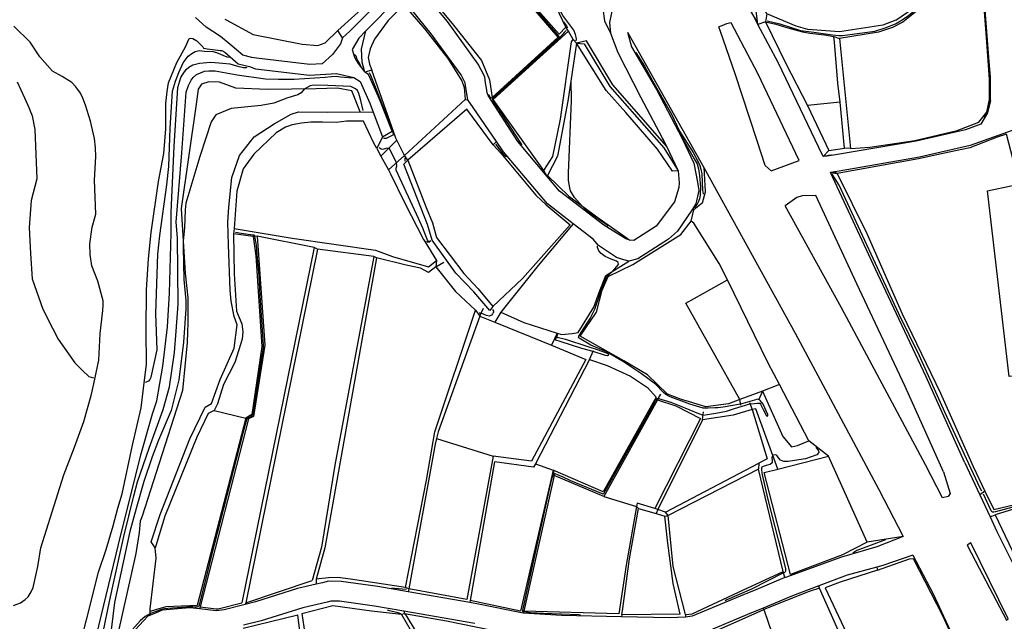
# Model space of a CAD drawing. Header units: metres. Extents: x -53000 to -50572, y -90750 to -89873.
# Tile 7 of 27: x -52659 to -52510, y -90186 to -90094. Entities that reach past the tile are written whole.
import ezdxf

# ---------------------------------------------------------------- set-up
doc = ezdxf.new("R2010")
doc.units = ezdxf.units.M
for name, color, linetype in [('2101000', 7, 'Continuous'), ('5101000', 7, 'Continuous'), ('5212110', 7, 'Continuous'), ('5212120', 7, 'Continuous'), ('6101110', 7, 'Continuous'), ('6101120', 7, 'Continuous'), ('6110110', 7, 'Continuous'), ('6110120', 7, 'Continuous'), ('6301000', 7, 'Continuous'), ('6302000', 7, 'Continuous'), ('7101000', 7, 'Continuous'), ('7102000', 7, 'Continuous'), ('7521000', 7, 'Continuous')]:
    doc.layers.add(name, color=color, linetype=linetype)
picture_1 = doc.add_image_def('image1.tif', size_in_pixel=(4000, 3000))

msp = doc.modelspace()

# ---------------------------------------------------------------- linework, layer by layer
at = {"layer": '2101000'}
for points in [[(-52511.78, -90106.57, 40.24), (-52511.78, -90103.3, 40.24), (-52512.63, -90092.19, 40.24), (-52513.01, -90086.16, 40.24), (-52513.21, -90086.08, 40.52), (-52515.56, -90085.87, 39.61), (-52517.3, -90085.74, 38.93), (-52518.43, -90085.58, 38.93), (-52519.16, -90085.1, 38.93), (-52521.98, -90082.97, 38.58), (-52525.13, -90080.58, 38.48), (-52525.43, -90080.35, 38.47), (-52527.68, -90078.63, 38.31)], [(-52513.27, -90110.17, 39.79), (-52515.55, -90110.99, 39.67), (-52523.06, -90112.73, 39.56), (-52535.28, -90114.8, 39.97), (-52536.56, -90115.02, 40.12), (-52537.17, -90115.07, 40.02), (-52537.28, -90114.85, 40.02), (-52543.93, -90100.91, 40.02), (-52547.04, -90095.03, 40.06), (-52547.69, -90093.8, 40.07), (-52548.16, -90092.9, 40.07), (-52549.22, -90091.48, 40.07), (-52558.17, -90079.5, 40.07)], [(-52559.14, -90117.21, 37.97), (-52558.97, -90119.04, 37.85), (-52559.06, -90119.77, 37.85), (-52559.71, -90121.94, 37.51), (-52562.46, -90125.63, 36.95), (-52565.86, -90127.82, 36.72), (-52566.47, -90127.74, 36.6), (-52567.09, -90127.56, 36.38), (-52570.43, -90125.45, 35.92), (-52577.12, -90120.3, 35.13), (-52579, -90118.08, 34.76), (-52583.48, -90112.79, 33.88), (-52587.98, -90105.81, 32.4), (-52588.09, -90105.41, 31.94), (-52588.22, -90104.7, 31.94), (-52588.35, -90103.89, 31.94), (-52588.48, -90102.97, 31.94), (-52589.45, -90101.07, 31.83), (-52594.14, -90094.61, 31.6), (-52597.25, -90090.78, 31.6), (-52598.01, -90089.94, 31.49)], [(-52556.76, -90116.09, 37.97), (-52556.21, -90118.93, 37.85), (-52556.01, -90120.2, 37.85), (-52556.46, -90122.22, 37.64), (-52557.09, -90123.19, 37.51), (-52559.27, -90126.39, 37.11), (-52560.61, -90127.61, 36.95), (-52565.24, -90130.57, 36.72), (-52566.65, -90130.91, 36.6), (-52567.76, -90130.61, 36.48), (-52568.49, -90130.36, 36.38), (-52571.23, -90128.55, 36.02), (-52572.03, -90127.61, 35.92), (-52575.07, -90125.25, 35.57), (-52578.96, -90122.23, 35.13), (-52585.61, -90114.37, 33.88), (-52586.7, -90112.8, 33.53), (-52590.25, -90107.65, 32.4), (-52591.03, -90106.46, 31.94), (-52591.24, -90105.2, 31.94), (-52591.38, -90104.34, 31.94), (-52591.44, -90103.91, 31.94), (-52592.07, -90102.68, 31.83), (-52596.58, -90096.48, 31.6), (-52599.6, -90092.75, 31.6)], [(-52569.04, -90092.33, 40.52), (-52569.54, -90094.73, 40.47), (-52569.38, -90096.36, 40.47), (-52568.27, -90099.28, 40.13), (-52564.8, -90106.1, 39.11), (-52561.12, -90113.08, 37.93), (-52560.89, -90113.5, 37.85), (-52559.14, -90117.21, 37.97)], [(-52551.11, -90094.81, 40.07), (-52551.83, -90094.94, 40.02), (-52552.54, -90095.26, 40.02), (-52553, -90095.42, 40.57)], [(-52540.77, -90115.65, 40.02), (-52547.06, -90102.47, 40.02), (-52551.11, -90094.81, 40.07)], [(-52480.71, -90094.36, 42.76), (-52484.31, -90096.93, 42.29), (-52489.96, -90099.28, 41.83), (-52495.43, -90101.61, 41.72), (-52495.65, -90101.82, 41.71), (-52497.27, -90103.34, 41.61), (-52498.88, -90105.28, 41.49), (-52501.95, -90107.98, 40.81), (-52507.81, -90110.87, 40.02), (-52514.85, -90113.39, 39.67), (-52522.56, -90115.18, 39.56), (-52534.74, -90117.27, 39.99), (-52536.04, -90117.49, 40.04)], [(-52566.84, -90096.23, 40.54), (-52555.25, -90116.73, 40.64), (-52541.41, -90141.83, 40.75), (-52528.73, -90165.54, 41.21), (-52525.01, -90172.69, 41.26)], [(-52566.84, -90096.23, 40.54), (-52566.23, -90098.45, 40.13), (-52562.45, -90104.88, 39.11), (-52558.53, -90112.32, 37.85), (-52556.76, -90116.09, 37.97)], [(-52545.05, -90117.24, 40.41), (-52545.94, -90116.4, 40.66), (-52547.18, -90112.66, 40.64), (-52550.48, -90102.53, 40.6), (-52552.72, -90096.08, 40.57), (-52553, -90095.42, 40.57)], [(-52511.78, -90106.57, 40.24), (-52512.23, -90108.43, 40.24), (-52513.27, -90110.17, 39.79)], [(-52545.05, -90117.24, 40.41), (-52540.77, -90115.65, 40.02)], [(-52515.72, -90161.41, 40.36), (-52521.54, -90148.46, 40.19), (-52528.86, -90132.91, 40.19), (-52536.04, -90117.49, 40.04)], [(-52538.28, -90120.97, 40.06), (-52540.34, -90121.04, 40.19), (-52541.15, -90121.27, 40.24), (-52542.91, -90122.54, 40.68)], [(-52518.92, -90162.85, 40.36), (-52524.72, -90149.92, 40.19), (-52532.03, -90134.39, 40.19), (-52538.28, -90120.97, 40.06)], [(-52519.04, -90166.83, 41.25), (-52521.65, -90161.81, 41.21), (-52534.38, -90138.01, 40.75), (-52542.91, -90122.54, 40.68)], [(-52515.72, -90161.41, 40.36), (-52513.41, -90166.34, 40.39), (-52511.83, -90169.7, 40.41), (-52510.8, -90171.92, 40.41)], [(-52518.92, -90162.85, 40.36), (-52517.92, -90166.18, 40.41), (-52518.22, -90166.6, 40.47), (-52519.04, -90166.83, 41.25)], [(-52525.01, -90172.69, 41.26), (-52529.04, -90174.23, 40.81), (-52534.36, -90175.82, 39.67), (-52542.89, -90178.88, 38.76), (-52542.95, -90178.91, 38.76), (-52547.39, -90180.75, 38.54), (-52549.74, -90181.72, 38.42), (-52557, -90184.78, 37.06), (-52558.02, -90184.92, 36.95), (-52560.46, -90185.02, 36.83), (-52567.76, -90184.86, 36.37), (-52576.81, -90184.67, 35.81), (-52582.64, -90184.29, 35.35), (-52589.42, -90182.93, 34.9), (-52590.76, -90182.7, 34.81), (-52600.08, -90181.09, 34.18), (-52604.71, -90180.28, 33.88), (-52610.25, -90179.49, 33.65), (-52612.19, -90179.46, 33.65), (-52613.1, -90179.7, 33.65), (-52614.04, -90179.92, 33.51), (-52616.85, -90180.57, 33.08), (-52623.22, -90182.57, 32.51), (-52624.79, -90182.97, 32.47), (-52627.98, -90183.79, 32.4), (-52629.21, -90183.94, 32.4), (-52631.72, -90183.66, 32.18), (-52633.2, -90183.49, 32.06), (-52637.37, -90183.86, 32.17), (-52638.38, -90184.31, 32.17), (-52639.14, -90184.6, 32.17), (-52639.59, -90184.77, 32.17), (-52642.75, -90188.18, 32.06)], [(-52510.8, -90171.92, 40.41), (-52504.97, -90183.66, 40.66)], [(-52509.08, -90185.18, 40.66), (-52514.77, -90173.65, 40.41), (-52515.31, -90173.97, 41.3), (-52513.49, -90177.48, 41.32), (-52509.37, -90185.38, 41.37), (-52509.08, -90185.18, 40.66)], [(-52523.54, -90175.5, 41.28), (-52528.12, -90177.09, 40.81), (-52529.02, -90177.33, 40.62), (-52533.49, -90178.53, 39.67), (-52537.81, -90180.17, 39.2), (-52537.83, -90180.18, 39.2), (-52541.78, -90181.67, 38.76), (-52546.25, -90183.52, 38.54), (-52548.63, -90184.51, 38.42), (-52554.85, -90187.13, 37.3)], [(-52523.54, -90175.5, 41.28), (-52520.48, -90181.36, 41.32), (-52514.77, -90193.7, 41.27)], [(-52589.97, -90185.88, 34.9), (-52600.74, -90184.02, 34.17), (-52605.18, -90183.25, 33.88), (-52610.49, -90182.48, 33.65), (-52611.82, -90182.47, 33.65), (-52612.37, -90182.61, 33.65), (-52616.07, -90183.47, 33.08), (-52622.4, -90185.46, 32.51), (-52625.04, -90186.13, 32.45)]]:
    msp.add_polyline3d(points, dxfattribs=at)
at = {"layer": '5101000'}
for points in [[(-52526.13, -90094.41, 36.84), (-52528.1, -90095.13, 36.68), (-52534.7, -90096.17, 36.52), (-52539.46, -90095.81, 36.12), (-52541.26, -90095.32, 36.12), (-52545.7, -90093.45, 36.12), (-52546.86, -90091.22, 36.12), (-52556.65, -90067.08, 35.47), (-52558.33, -90064.16, 35.23)], [(-52526.13, -90094.41, 36.84), (-52523.38, -90092.52, 37.16), (-52519.82, -90090.07, 37.56), (-52517, -90088.23, 37.8), (-52513.21, -90087.07, 38.13)], [(-52602.61, -90089.7, 29.36), (-52602.9, -90089.93, 29.36), (-52608.94, -90096.05, 28.8)], [(-52601.44, -90090.88, 29.41), (-52601.76, -90091.15, 29.36), (-52606.49, -90096, 28.9), (-52607.58, -90097.12, 28.8), (-52608.57, -90098.84, 28.08), (-52608.29, -90099.85, 27.94)], [(-52613.13, -90100.99, 26.96), (-52615.02, -90101.1, 26.71), (-52623.07, -90100.15, 26.07), (-52623.82, -90100.06, 26.07), (-52625.17, -90099.7, 25.18), (-52627.07, -90098.07, 23.01), (-52628.57, -90096.87, 22.85), (-52630.73, -90095.47, 22.85), (-52632.34, -90093.96, 22.85)], [(-52647.44, -90115.06, 22.89), (-52647.49, -90113.73, 22.89), (-52647.68, -90112.31, 22.89), (-52648.27, -90109.68, 22.89), (-52649.01, -90107.3, 22.89), (-52649.4, -90106.19, 22.89), (-52649.78, -90105.44, 22.89), (-52650.48, -90104.5, 22.89), (-52651.11, -90103.86, 22.89), (-52652.57, -90102.95, 22.89), (-52654.02, -90102.14, 22.89), (-52655.93, -90099.97, 22.89), (-52657.42, -90097.73, 22.89), (-52659.9, -90095.32, 22.89)], [(-52608.94, -90096.05, 28.8), (-52610.04, -90097.04, 28.31), (-52610.35, -90097.97, 28.08), (-52611.57, -90099.6, 27.51)], [(-52637.15, -90114.59, 22.89), (-52636.85, -90110.85, 22.89), (-52636.82, -90107.01, 22.89), (-52636.62, -90105.21, 22.89), (-52636.41, -90103.87, 22.89), (-52635.17, -90100.81, 22.89), (-52633.87, -90098.45, 22.89), (-52633.31, -90097.18, 22.88)], [(-52633.31, -90097.18, 22.88), (-52633.06, -90097.13, 22.9), (-52632.72, -90097.17, 22.91), (-52632.12, -90097.51, 22.92), (-52631.22, -90098.45, 22.93), (-52631.13, -90098.62, 22.94), (-52630.84, -90098.7, 22.95), (-52630.59, -90098.73, 22.96), (-52628.96, -90098.92, 22.98), (-52628.58, -90098.98, 22.99), (-52628.37, -90099, 23), (-52627.91, -90099.25, 23.01), (-52625.85, -90100.99, 25.18), (-52624.17, -90101.42, 26.07), (-52623.26, -90101.75, 26.07), (-52615.07, -90102.72, 26.71), (-52610.96, -90102.48, 27.27), (-52608.34, -90103.1, 28), (-52607.38, -90103.71, 28.08), (-52605.91, -90106.97, 28.56), (-52605.4, -90108.34, 28.88), (-52604, -90112.09, 29.76)], [(-52611.57, -90099.6, 27.51), (-52613.13, -90100.99, 26.96)], [(-52608.29, -90099.85, 27.94), (-52608.1, -90100.31, 27.94), (-52607.67, -90100.94, 27.94), (-52606.65, -90102.26, 28.05)], [(-52602.52, -90111.23, 29.76), (-52604.42, -90106.35, 28.56), (-52606.11, -90102.6, 28.08), (-52606.65, -90102.26, 28.05)], [(-52604, -90112.09, 29.76), (-52602.52, -90111.23, 29.76)], [(-52647, -90145.92, 23.12), (-52646.82, -90141.88, 23.12), (-52646.37, -90138.43, 23.12), (-52646.34, -90137.56, 23.12), (-52646.36, -90136.95, 23.12), (-52647.17, -90133.97, 23.12), (-52648.06, -90131.65, 23.12), (-52648.31, -90129.92, 23.12), (-52648.36, -90128.29, 23.12), (-52648.03, -90125.77, 23.12), (-52647.43, -90123.8, 23.12), (-52647.64, -90118.65, 23.12), (-52647.44, -90115.06, 22.89)], [(-52639.78, -90146.55, 23.12), (-52639.84, -90141.49, 23.12), (-52639.78, -90135.25, 23.12), (-52639.46, -90130.58, 23.12), (-52639.07, -90126.58, 23.12), (-52637.93, -90118.86, 23.12), (-52637.15, -90114.59, 22.89)], [(-52659.94, -90183.16, 24.26), (-52658.88, -90182.71, 24.26), (-52658.18, -90182.22, 24.26), (-52657.73, -90181.84, 24.26), (-52657.25, -90181.06, 24.26), (-52656.96, -90180.43, 24.26), (-52656.24, -90177.23, 24.26), (-52655.77, -90174.4, 24.26), (-52654.1, -90168.96, 24.26), (-52652.33, -90163.32, 24.26), (-52650.68, -90159.11, 24.26), (-52649.27, -90155.22, 24.26), (-52648.16, -90151.29, 24.26), (-52647.74, -90149.52, 24.26), (-52647, -90145.92, 23.12)], [(-52655.74, -90206.84, 24.26), (-52654.6, -90203.9, 24.26), (-52653.61, -90201.46, 24.26), (-52652.2, -90197.26, 24.26), (-52650.81, -90192.86, 24.26), (-52648.85, -90185.31, 24.26), (-52647.03, -90178.08, 24.26), (-52645.91, -90174.66, 24.26), (-52644.8, -90171.04, 24.26), (-52644.11, -90168.4, 24.26), (-52643.46, -90166.23, 24.26), (-52641.91, -90158.85, 24.26), (-52640.6, -90153.18, 24.26), (-52640.23, -90150.25, 24.26), (-52639.78, -90146.55, 23.12)]]:
    msp.add_polyline3d(points, dxfattribs=at)
at = {"layer": '5212110'}
for points in [[(-52547.04, -90095.03, 40.06), (-52547.35, -90092.57, 39.38), (-52552.78, -90079.48, 39.38), (-52558.05, -90067.53, 39.38), (-52559.95, -90065.46, 39.49), (-52560.68, -90065.08, 39.49), (-52561.19, -90065.1, 39.49), (-52562.2, -90065.24, 39.49), (-52562.82, -90065.17, 39.49), (-52563.61, -90063.39, 40.13)], [(-52610.74, -90095.93, 30.74), (-52603, -90088.94, 31.49)], [(-52600.75, -90092.08, 31.65), (-52603.13, -90094.43, 31.65), (-52605.19, -90097.27, 31.65), (-52605.85, -90098.74, 31.65), (-52606.15, -90100.04, 31.65), (-52605.94, -90101.05, 31.65), (-52605.61, -90101.97, 31.65)], [(-52600.13, -90115.62, 34.72), (-52597.34, -90122.78, 34.72), (-52596.42, -90125.12, 34.72), (-52595.79, -90127.32, 34.72), (-52591.67, -90132.79, 34.72), (-52589.49, -90135.12, 34.72), (-52587.25, -90137.79, 34.72)]]:
    msp.add_polyline3d(points, dxfattribs=at)
at = {"layer": '5212120'}
for points in [[(-52545.7, -90093.45, 36.12), (-52545.91, -90094.65, 38.36)], [(-52545.91, -90094.65, 38.36), (-52547.04, -90095.03, 40.06)], [(-52610.04, -90097.04, 28.31), (-52610.74, -90095.93, 30.74)], [(-52606.65, -90102.26, 28.05), (-52607.05, -90100.77, 28.92), (-52607.15, -90098.76, 29.15), (-52606.49, -90096, 28.9)], [(-52605.61, -90101.97, 31.65), (-52606.65, -90102.26, 28.05)], [(-52600.76, -90116.2, 30.89), (-52600.13, -90115.62, 34.72)], [(-52587.68, -90138.43, 32.98), (-52590.12, -90135.59, 32.66), (-52592.85, -90132.77, 32.1), (-52596.44, -90127.74, 32), (-52597.14, -90125.37, 31.94), (-52600.76, -90116.2, 30.89)], [(-52587.25, -90137.79, 34.72), (-52587.68, -90138.43, 32.98)]]:
    msp.add_polyline3d(points, dxfattribs=at)
at = {"layer": '6101110'}
for points in [[(-52570.25, -90090.21, 40.5), (-52570.58, -90092.66, 40.4), (-52570.32, -90094.49, 40.4), (-52569.38, -90096.36, 40.47)], [(-52627.91, -90094.23, 30.85), (-52627.7, -90094.32, 30.85), (-52623.61, -90096.55, 30.85), (-52616.15, -90098.04, 30.97), (-52613.8, -90098.25, 30.97), (-52612.69, -90097.8, 30.97), (-52610.74, -90095.93, 30.74)], [(-52574.57, -90097.89, 36.42), (-52575.87, -90106.68, 35.74), (-52577.45, -90115.03, 35.74), (-52578.94, -90117.96, 35.74), (-52579, -90118.08, 34.76)], [(-52589.22, -90139.27, 34.64), (-52595.52, -90156.81, 34.64), (-52595.79, -90157.84, 34.64), (-52595.97, -90158.67, 34.64), (-52599.99, -90180.61, 34.64)], [(-52546.98, -90162.47, 37.79), (-52560.65, -90169.47, 37.79)], [(-52600.66, -90184.37, 34.96), (-52600.34, -90184.76, 34.96), (-52597.86, -90188.85, 34.96), (-52594.68, -90192.61, 34.96), (-52591.63, -90195.55, 34.96)]]:
    msp.add_polyline3d(points, dxfattribs=at)
at = {"layer": '6101120'}
for points in [[(-52573.06, -90097.53, 38.39), (-52574.57, -90097.89, 36.42), (-52575.05, -90097.31, 34.49), (-52575.79, -90096.04, 34.49), (-52576.19, -90095.47, 33.47), (-52578.57, -90090.38, 36.12)], [(-52579, -90118.08, 34.76), (-52579.53, -90117.16, 34.83), (-52578.16, -90115.06, 34.95), (-52577.01, -90109.39, 34.83), (-52575.33, -90097.66, 34.38), (-52575.05, -90097.31, 34.49)], [(-52575.05, -90097.31, 34.49), (-52574.57, -90097.89, 36.42)], [(-52560.89, -90113.5, 37.85), (-52561.21, -90113.13, 37.95), (-52569.06, -90104.19, 38.51), (-52573.06, -90097.53, 38.39)], [(-52557.17, -90124.86, 37.22), (-52556.78, -90123.12, 38.13)], [(-52556.75, -90125.15, 37.22), (-52557.17, -90124.86, 37.22)], [(-52543.8, -90149.61, 37.22), (-52545.48, -90146.37, 37.22), (-52551.68, -90133.78, 37.22), (-52552.92, -90131.26, 37.22), (-52556.75, -90125.15, 37.22)], [(-52599.99, -90180.61, 34.64), (-52600.5, -90180.43, 33.5), (-52597.33, -90164.14, 33.5), (-52596.03, -90156.83, 33.5), (-52589.86, -90138.37, 33.5)], [(-52589.86, -90138.37, 33.5), (-52589.22, -90139.27, 34.64)], [(-52525.01, -90172.69, 41.26), (-52530.47, -90173.54, 38.47), (-52536.36, -90160.52, 38.47), (-52539.35, -90158.17, 37.79), (-52543.8, -90149.61, 37.22)], [(-52560.65, -90169.47, 37.79), (-52561.04, -90169, 36.69), (-52546.92, -90161.56, 36.69)], [(-52546.92, -90161.56, 36.69), (-52546.98, -90162.47, 37.79)], [(-52601.11, -90184.44, 33.73), (-52600.66, -90184.37, 34.96)], [(-52591.63, -90195.55, 34.96), (-52592.31, -90195.67, 33.73), (-52595.69, -90192.93, 33.73), (-52598.07, -90189.73, 33.73), (-52601.11, -90184.44, 33.73)]]:
    msp.add_polyline3d(points, dxfattribs=at)
at = {"layer": '6110110'}
for points in [[(-52573.41, -90097.98, 38.39), (-52569.49, -90104.45, 38.51), (-52561.34, -90113.73, 37.94), (-52559.14, -90117.21, 37.97)], [(-52534.67, -90097.15, 39.72), (-52533.03, -90113.85, 39.72)], [(-52587.21, -90113.27, 34.72), (-52591.17, -90107.86, 34.72), (-52600.13, -90115.62, 34.72)], [(-52604.84, -90113.87, 32.37), (-52605.35, -90112.93, 32.37), (-52606.86, -90109.68, 32.37), (-52609.43, -90109.72, 32.37), (-52610.95, -90109.89, 32.37), (-52613.1, -90109.87, 32.37), (-52614.83, -90109.84, 32.37), (-52616.26, -90110, 32.37), (-52617.68, -90110.27, 32.37), (-52618.69, -90110.61, 32.37), (-52620.09, -90111.49, 32.37), (-52623.47, -90114.69, 32.37), (-52625.13, -90116.91, 32.37), (-52626.05, -90120.32, 32.37), (-52626.49, -90125.96, 32.37), (-52626.56, -90126.78, 31.8), (-52626.46, -90132.84, 31.8), (-52626.1, -90138.52, 31.8), (-52625.32, -90140.44, 31.8), (-52625.18, -90141.66, 31.8), (-52625.25, -90142.78, 31.8), (-52626.37, -90146.31, 31.8), (-52628.1, -90149.65, 31.8), (-52629.01, -90152.55, 31.8), (-52629.22, -90152.97, 31.8), (-52629.51, -90153.59, 31.8), (-52630.42, -90154.04, 31.8), (-52632.15, -90157.59, 31.8), (-52637, -90169.59, 31.8), (-52638.37, -90174.1, 31.8), (-52638.47, -90174.41, 31.8)], [(-52555.25, -90116.73, 40.64), (-52555.06, -90120.38, 40.18), (-52555.06, -90120.48, 40.18), (-52555.52, -90122.14, 39.61), (-52556.78, -90123.12, 38.13), (-52557.09, -90123.19, 37.51)], [(-52528.89, -90177.78, 40.98), (-52534.6, -90179.6, 40.98), (-52536.86, -90180.46, 40.98), (-52531.18, -90192.5, 40.98), (-52524.69, -90204.3, 40.98), (-52512.94, -90198.09, 40.98)]]:
    msp.add_polyline3d(points, dxfattribs=at)
at = {"layer": '6110120'}
for points in [[(-52545.91, -90094.65, 38.36), (-52542.82, -90100.96, 38.36), (-52539.54, -90107.31, 38.36)], [(-52559.14, -90117.21, 37.97), (-52560.02, -90117.28, 37.22), (-52562.28, -90113.95, 37.11), (-52567.1, -90108.37, 36.99), (-52570.06, -90105.05, 36.78), (-52574.57, -90097.89, 36.42), (-52573.41, -90097.98, 38.39)], [(-52535.43, -90097.71, 38.36), (-52535.53, -90096.88, 38.36), (-52534.67, -90097.15, 39.72)], [(-52534.56, -90106.8, 38.36), (-52534.93, -90103.94, 38.36), (-52535.43, -90097.71, 38.36)], [(-52600.13, -90115.62, 34.72), (-52600.63, -90114.92, 31.65), (-52591.43, -90106.4, 31.65), (-52591.03, -90106.46, 31.94)], [(-52533.03, -90113.85, 39.72), (-52533.9, -90113.79, 38.45), (-52534.56, -90106.8, 38.36)], [(-52638.47, -90174.41, 31.8), (-52639.05, -90173.46, 30.74), (-52637.69, -90169.34, 30.62), (-52633.18, -90157.86, 30.62), (-52630.87, -90153.05, 30.51), (-52629.89, -90152.53, 30.51), (-52628.6, -90148.89, 30.51), (-52626.48, -90144.11, 30.4), (-52626.02, -90140.59, 30.4), (-52626.5, -90139.32, 30.4), (-52626.93, -90136.97, 30.4), (-52627.1, -90135.31, 30.4), (-52627.31, -90128.47, 30.4), (-52627.42, -90125, 30.4), (-52627.28, -90122.75, 30.4), (-52626.81, -90118.23, 30.4), (-52625.69, -90114.91, 30.4), (-52623.43, -90112.06, 30.4), (-52620.42, -90110.09, 30.4), (-52617.81, -90108.66, 30.4), (-52616.7, -90108.31, 30.4), (-52612.31, -90108.33, 30.4), (-52607.36, -90108.31, 30.4), (-52605.4, -90108.34, 28.88)], [(-52539.54, -90107.31, 38.36), (-52536.31, -90114.13, 38.34), (-52537.17, -90115.07, 40.02)], [(-52604, -90112.09, 29.76), (-52604.84, -90113.87, 32.37)], [(-52586.7, -90112.8, 33.53), (-52587.21, -90113.27, 34.72)], [(-52536.04, -90117.49, 40.04), (-52535.05, -90117.65, 39.7)], [(-52535.05, -90117.65, 39.7), (-52530.53, -90126.75, 39.7), (-52525.15, -90138.9, 39.7), (-52519.37, -90150.93, 39.7), (-52514.43, -90162.08, 39.7), (-52512.62, -90165.82, 39.7)], [(-52512.62, -90165.82, 39.7), (-52513.41, -90166.34, 40.39)], [(-52511.83, -90169.7, 40.41), (-52511.09, -90169.4, 40.38), (-52503.9, -90184.45, 40.38), (-52504.21, -90185.18, 40.69)], [(-52529.02, -90177.33, 40.62), (-52528.89, -90177.78, 40.98)], [(-52532.11, -90193.14, 38.71), (-52537.69, -90180.53, 38.71), (-52537.81, -90180.17, 39.2)]]:
    msp.add_polyline3d(points, dxfattribs=at)
at = {"layer": '6301000'}
for points in [[(-52579.53, -90117.16, 34.83), (-52586.19, -90107.83, 34.49), (-52587.19, -90106.42, 34.49), (-52575.79, -90096.04, 34.49)], [(-52604.84, -90113.87, 32.37), (-52604.21, -90115.03, 32.37), (-52603.09, -90117.08, 32.37), (-52602.76, -90117.7, 32.37), (-52600.57, -90122.15, 32.37), (-52597.75, -90127.65, 32.37), (-52597.56, -90127.95, 32.37), (-52596.84, -90128.03, 32)], [(-52495.68, -90147.51, 39.7), (-52497.93, -90147.67, 39.7), (-52508.97, -90148.43, 39.7), (-52512.25, -90120.27, 39.7), (-52508.43, -90119.48, 39.7), (-52507.34, -90119.45, 39.7)], [(-52575.07, -90125.25, 35.57), (-52580.35, -90131.57, 35.51), (-52586.06, -90138.65, 35.51)], [(-52586.06, -90138.65, 35.51), (-52582.54, -90140.24, 35.51), (-52577.48, -90141.86, 35.61), (-52576.86, -90142.06, 35.63), (-52575.24, -90141.89, 35.63), (-52574.32, -90141.75, 35.63), (-52571.91, -90137.9, 35.63), (-52571.05, -90135.52, 35.74), (-52570.1, -90133.09, 35.74), (-52566.65, -90130.91, 36.6)], [(-52549.8, -90151.92, 37.22), (-52557.96, -90137.31, 37.22), (-52551.68, -90133.78, 37.22)], [(-52589.22, -90139.27, 34.64), (-52586.95, -90140.18, 34.64)], [(-52586.06, -90138.65, 35.51), (-52586.95, -90140.18, 34.64)], [(-52577.48, -90141.86, 35.61), (-52577.52, -90142.62, 33.46)], [(-52543.8, -90149.61, 37.22), (-52546.37, -90150.65, 37.22), (-52546.98, -90152, 35.88)], [(-52549.64, -90152.74, 35.81), (-52549.8, -90151.92, 37.22)], [(-52548.33, -90152.37, 35.84), (-52547.94, -90153.43, 36.69), (-52545.67, -90160.91, 36.69), (-52546.92, -90161.56, 36.69)], [(-52542.95, -90178.91, 38.76), (-52543.23, -90177.97, 37.79), (-52546.98, -90162.47, 37.79)], [(-52639.14, -90184.6, 32.17), (-52639.19, -90184.05, 31.8), (-52639.19, -90183.65, 31.8), (-52638.32, -90175.94, 31.8), (-52638.47, -90174.41, 31.8)], [(-52541.33, -90197.65, 38.71), (-52546.04, -90183.94, 38.71), (-52546.15, -90183.74, 38.71), (-52546.25, -90183.52, 38.54)]]:
    msp.add_polyline3d(points, dxfattribs=at)
at = {"layer": '6302000'}
for points in [[(-52622.98, -90127.15, 32.37), (-52621.85, -90143.67, 32.37), (-52623.56, -90154.47, 32.37), (-52624.29, -90154.82, 32.37), (-52631.64, -90183.32, 32.37)], [(-52595.88, -90131.77, 33.5), (-52596.98, -90132.63, 33.5), (-52598.22, -90131.97, 33.5), (-52600.38, -90131.54, 33.5), (-52604.91, -90130.4, 33.5), (-52605.32, -90130.21, 33.16), (-52613.83, -90129.13, 33.16), (-52614.35, -90128.84, 32.37), (-52622.98, -90127.15, 32.37), (-52623.59, -90127.17, 31.8), (-52626.56, -90126.78, 31.8)], [(-52613.83, -90129.13, 33.16), (-52624.73, -90182.74, 33.16)], [(-52604.91, -90130.4, 33.5), (-52612.74, -90174.38, 33.5), (-52614.02, -90179.14, 33.5)], [(-52595.88, -90131.77, 33.5), (-52594.68, -90131.07, 32.06)], [(-52589.22, -90139.27, 34.64), (-52588.68, -90138.03, 32.9)], [(-52572.58, -90145.85, 35.55), (-52580.8, -90161.65, 35.55), (-52581.06, -90162.15, 35.55), (-52587, -90161.37, 35.55), (-52590.7, -90182.38, 35.55)], [(-52572.58, -90145.85, 35.55), (-52571.99, -90144.48, 33.82)], [(-52562.26, -90151.97, 36.35), (-52561.76, -90151.1, 34.91)], [(-52562.26, -90151.97, 36.35), (-52570.41, -90166.62, 36.35), (-52577.96, -90163.45, 36.35), (-52582.53, -90184.02, 36.35)], [(-52629.51, -90153.59, 31.8), (-52624.71, -90154.74, 31.8)], [(-52624.71, -90154.74, 31.8), (-52624.29, -90154.82, 32.37)], [(-52555.45, -90154.97, 36.69), (-52555.29, -90153.78, 35.47)], [(-52555.45, -90154.97, 36.69), (-52562.23, -90168.58, 36.69)], [(-52595.79, -90157.84, 34.64), (-52587.22, -90160.52, 34.64)], [(-52580.8, -90161.65, 35.55), (-52578.08, -90162.64, 35.55)], [(-52578.08, -90162.64, 35.55), (-52577.96, -90163.45, 36.35)], [(-52570.41, -90166.62, 36.35), (-52565.46, -90168.13, 36.35)], [(-52565.46, -90168.13, 36.35), (-52565.14, -90168.45, 36.8)], [(-52567.71, -90184.54, 36.8), (-52567.53, -90183.58, 36.8), (-52566.54, -90176.07, 36.8), (-52565.14, -90168.45, 36.8)], [(-52565.14, -90168.45, 36.8), (-52562.48, -90169.21, 36.8), (-52561.16, -90169.6, 36.8)], [(-52562.23, -90168.58, 36.69), (-52562.48, -90169.21, 36.8)], [(-52561.16, -90169.6, 36.8), (-52560.65, -90169.47, 37.79)], [(-52558.04, -90184.5, 37.79), (-52559.9, -90177.21, 37.79), (-52560.65, -90169.47, 37.79)], [(-52614.02, -90179.14, 33.5), (-52614.04, -90179.92, 33.51)], [(-52599.99, -90180.61, 34.64), (-52600.08, -90181.09, 34.18)], [(-52624.73, -90182.74, 33.16), (-52624.79, -90182.97, 32.47)], [(-52590.7, -90182.38, 35.55), (-52590.76, -90182.7, 34.81)], [(-52631.64, -90183.32, 32.37), (-52631.72, -90183.66, 32.18)], [(-52616.21, -90184.34, 33.73), (-52615.44, -90189.42, 33.73), (-52614.69, -90190.62, 33.73), (-52612.39, -90192.16, 33.73), (-52608.33, -90194.75, 33.73), (-52603.78, -90196.72, 33.73), (-52603.05, -90197.3, 33.73), (-52603.17, -90198.28, 33.73), (-52604.12, -90205.52, 33.73), (-52604.27, -90210.64, 33.73), (-52604.3, -90212.89, 33.73), (-52604.2, -90216.26, 33.73), (-52603.69, -90222.79, 33.73), (-52608.06, -90226.65, 33.73), (-52609.04, -90234.66, 33.73), (-52609.75, -90238.17, 33.73), (-52611.3, -90243.81, 33.73)], [(-52600.74, -90184.02, 34.17), (-52600.66, -90184.37, 34.96)], [(-52582.53, -90184.02, 36.35), (-52582.64, -90184.29, 35.35)], [(-52567.71, -90184.54, 36.8), (-52567.76, -90184.86, 36.37)], [(-52558.04, -90184.5, 37.79), (-52558.02, -90184.92, 36.95)]]:
    msp.add_polyline3d(points, dxfattribs=at)
at = {"layer": '7101000'}
for points in [[(-52514.39, -90086.08, 40), (-52514.31, -90086.1, 40), (-52513.19, -90086.2, 40), (-52513.1, -90086.24, 40), (-52513.07, -90086.38, 40), (-52513.06, -90087.2, 40), (-52512.94, -90088.2, 40), (-52512.88, -90089.6, 40), (-52512.85, -90090.02, 40), (-52512.34, -90096.92, 40), (-52512.24, -90098.29, 40), (-52511.85, -90103.05, 40), (-52511.84, -90103.46, 40), (-52511.85, -90103.79, 40), (-52511.83, -90104.33, 40), (-52511.83, -90106.38, 40), (-52511.87, -90106.64, 40), (-52511.98, -90107.1, 40), (-52512.3, -90108.36, 40), (-52512.38, -90108.52, 40), (-52512.73, -90109.12, 40)], [(-52547.09, -90094.78, 40), (-52547.58, -90093.91, 40)], [(-52565.56, -90099.27, 40), (-52565.55, -90099.29, 40), (-52564.26, -90101.37, 40), (-52563.02, -90103.56, 40), (-52560.16, -90108.62, 40), (-52558.92, -90111.21, 40), (-52556.85, -90114.46, 40), (-52556.1, -90115.87, 40), (-52555.87, -90116.42, 40), (-52555.7, -90117, 40), (-52555.55, -90117.68, 40), (-52555.44, -90120.21, 40), (-52555.4, -90120.43, 40), (-52555.36, -90120.71, 40), (-52555.32, -90120.78, 40)], [(-52605.99, -90102.33, 30), (-52605.82, -90102.73, 30), (-52604.97, -90104.75, 30), (-52604.33, -90106.41, 30), (-52602.62, -90110.86, 30), (-52602.39, -90111.4, 30), (-52602.3, -90111.78, 30), (-52603.43, -90112.33, 30), (-52603.84, -90112.35, 30)], [(-52606.91, -90108.07, 30), (-52607.28, -90106.55, 30), (-52607.58, -90105.49, 30), (-52607.77, -90105.06, 30), (-52608.08, -90104.81, 30), (-52608.79, -90104.43, 30), (-52612.26, -90104.29, 30), (-52614.52, -90104.26, 30), (-52614.95, -90104.36, 30), (-52615.86, -90104.85, 30), (-52616.29, -90105.39, 30), (-52616.81, -90105.7, 30), (-52617.68, -90105.98, 30), (-52618.51, -90106.22, 30), (-52620.44, -90106.97, 30), (-52622.4, -90107.33, 30), (-52624.9, -90107.6, 30), (-52626.95, -90107.77, 30), (-52629.26, -90108.75, 30), (-52629.97, -90109.82, 30), (-52631.67, -90115.07, 30), (-52633.82, -90122.11, 30), (-52633.9, -90123.17, 30), (-52634.01, -90125.88, 30), (-52634.22, -90127.92, 30), (-52634.23, -90128.8, 30), (-52634.12, -90133.73, 30), (-52633.82, -90136.88, 30), (-52633.79, -90138.16, 30), (-52634.15, -90143.21, 30), (-52634.89, -90148.91, 30), (-52636.02, -90153.55, 30), (-52637.93, -90158.09, 30), (-52638.9, -90160.59, 30), (-52640.19, -90164.33, 30), (-52641.34, -90168.43, 30), (-52642.28, -90171.93, 30), (-52644.63, -90182.66, 30), (-52645.4, -90188.92, 30)], [(-52535.78, -90114.84, 40), (-52535.9, -90114.85, 40), (-52536.34, -90114.93, 40), (-52536.72, -90114.99, 40), (-52536.89, -90115.02, 40), (-52536.92, -90115.02, 40)], [(-52535.68, -90117.48, 40), (-52535.19, -90117.42, 40), (-52535.12, -90117.4, 40)], [(-52513.08, -90165.82, 40), (-52513.33, -90165.33, 40), (-52517.43, -90156.56, 40), (-52518.68, -90153.8, 40), (-52522.57, -90145.27, 40), (-52525.66, -90138.91, 40), (-52534.75, -90119.41, 40), (-52535.78, -90117.72, 40)], [(-52505.75, -90167.5, 40), (-52511.02, -90168.93, 40), (-52511.29, -90168.98, 40), (-52511.5, -90168.97, 40), (-52511.66, -90168.79, 40), (-52512.86, -90166.27, 40)], [(-52527.71, -90173.16, 40), (-52532.07, -90174.8, 40), (-52532.64, -90175.22, 40)]]:
    msp.add_polyline3d(points, dxfattribs=at)
at = {"layer": '7102000'}
for points in [[(-52545.63, -90094.51, 38), (-52543.71, -90094.92, 38), (-52540.61, -90095.93, 38), (-52538.55, -90096.22, 38), (-52535.72, -90096.59, 38), (-52534.76, -90096.71, 38), (-52534.21, -90096.69, 38), (-52529.3, -90096.04, 38), (-52527.76, -90095.53, 38), (-52526.17, -90094.93, 38), (-52525.15, -90094.36, 38), (-52524.23, -90093.66, 38), (-52522.28, -90092.13, 38), (-52521.02, -90091.33, 38), (-52518.86, -90089.72, 38), (-52516.96, -90088.7, 38), (-52514.87, -90087.86, 38), (-52514.82, -90087.78, 38)], [(-52583.22, -90089.92, 32), (-52577.77, -90096.25, 32), (-52577.26, -90096.84, 32), (-52577.23, -90096.91, 32), (-52577.26, -90097.02, 32), (-52577.84, -90097.51, 32), (-52581.01, -90100.42, 32), (-52584.07, -90103.23, 32), (-52585.56, -90104.62, 32), (-52587.17, -90106.04, 32), (-52587.35, -90106.21, 32), (-52587.38, -90106.23, 32), (-52587.47, -90106.23, 32), (-52587.5, -90106.21, 32), (-52587.55, -90106.16, 32), (-52587.64, -90106.04, 32), (-52587.75, -90105.87, 32), (-52587.92, -90105.65, 32)], [(-52574.62, -90097.52, 36), (-52574.55, -90097.23, 36), (-52574.59, -90096.96, 36), (-52574.7, -90096.54, 36), (-52574.99, -90095.91, 36), (-52576.62, -90093.69, 36), (-52578.18, -90090.79, 36), (-52578.24, -90090.7, 36)], [(-52576.53, -90094.65, 34), (-52576.1, -90095.25, 34), (-52575.95, -90095.53, 34)], [(-52576.15, -90095.95, 34), (-52576.38, -90096.19, 34), (-52577.06, -90096.94, 34), (-52578.09, -90097.93, 34), (-52584.44, -90103.73, 34), (-52587.22, -90106.27, 34), (-52587.28, -90106.34, 34), (-52587.3, -90106.49, 34), (-52587.22, -90106.65, 34), (-52586.57, -90107.58, 34), (-52585.91, -90108.57, 34), (-52582.99, -90113.07, 34), (-52582.84, -90113.31, 34)], [(-52639.91, -90149.3, 24), (-52639.39, -90149.05, 24), (-52639.24, -90148.9, 24), (-52639.04, -90148.5, 24), (-52638.16, -90144.37, 24), (-52638.36, -90138.85, 24), (-52638.06, -90129.88, 24), (-52637.77, -90127.02, 24), (-52636.68, -90119.35, 24), (-52636.39, -90116.58, 24), (-52636.16, -90110.74, 24), (-52635.83, -90105.17, 24), (-52635.38, -90103.65, 24), (-52634.87, -90102.3, 24), (-52634.19, -90100.86, 24), (-52633.45, -90099.83, 24), (-52632.91, -90099.45, 24), (-52632.38, -90099.15, 24), (-52631.79, -90098.99, 24), (-52630.96, -90099.09, 24), (-52629.71, -90099.16, 24), (-52629.16, -90099.28, 24), (-52627.61, -90099.94, 24), (-52627.23, -90099.99, 24), (-52627.21, -90099.99, 24)], [(-52607.21, -90101.44, 28), (-52607.46, -90100.89, 28), (-52607.8, -90100.33, 28), (-52607.99, -90099.82, 28), (-52608.24, -90099.57, 28)], [(-52647.33, -90187.71, 26), (-52644.03, -90173.87, 26), (-52640.63, -90160.29, 26), (-52638.86, -90154.07, 26), (-52638.21, -90152.12, 26), (-52637.27, -90146.87, 26), (-52636.56, -90140.91, 26), (-52636.27, -90135.77, 26), (-52636.03, -90126.69, 26), (-52636.03, -90123.52, 26), (-52635.55, -90113.54, 26), (-52635.03, -90104.59, 26), (-52634.57, -90103.07, 26), (-52634.23, -90102.51, 26), (-52633.75, -90101.85, 26), (-52633.35, -90101.51, 26), (-52632.72, -90101.17, 26), (-52631.73, -90100.9, 26), (-52630.04, -90100.77, 26), (-52629.42, -90100.79, 26), (-52628.2, -90100.89, 26), (-52627.13, -90101.03, 26), (-52626.14, -90101.29, 26), (-52625.06, -90101.55, 26), (-52624.59, -90101.55, 26), (-52624.52, -90101.51, 26)], [(-52646.32, -90187.2, 28), (-52645.37, -90182.52, 28), (-52644.89, -90180.21, 28), (-52643.2, -90172.68, 28), (-52641.67, -90166.53, 28), (-52641.12, -90164.38, 28), (-52639.36, -90159.3, 28), (-52637.23, -90153.44, 28), (-52636.27, -90150, 28), (-52635.5, -90144.8, 28), (-52635.26, -90141.56, 28), (-52634.97, -90137.43, 28), (-52635.08, -90127.39, 28), (-52635.26, -90124.99, 28), (-52634.43, -90114.49, 28), (-52633.73, -90105.31, 28), (-52633.4, -90104.29, 28), (-52633.01, -90103.5, 28), (-52632.71, -90103.08, 28), (-52632.18, -90102.6, 28), (-52631.6, -90102.35, 28), (-52630.96, -90102.14, 28), (-52630.33, -90102.07, 28), (-52629.38, -90102.08, 28), (-52626.04, -90102.67, 28), (-52621.7, -90103.27, 28), (-52619.74, -90103.33, 28), (-52617.38, -90103.32, 28), (-52612.66, -90103.02, 28), (-52611.72, -90102.92, 28), (-52610.95, -90102.89, 28), (-52610.35, -90102.96, 28), (-52609.16, -90103.06, 28), (-52608.53, -90103.11, 28)], [(-52659.36, -90103.76, 24), (-52658.29, -90106.14, 24), (-52657.6, -90107.61, 24), (-52657.11, -90108.9, 24), (-52656.71, -90110.97, 24), (-52656.42, -90118.46, 24), (-52657.24, -90121.75, 24), (-52657.56, -90125.82, 24), (-52657.35, -90129.77, 24), (-52657.1, -90133.59, 24), (-52655.48, -90138.2, 24), (-52654.03, -90141.11, 24), (-52653.17, -90142.77, 24), (-52650.66, -90146.34, 24), (-52649.55, -90147.45, 24), (-52648.49, -90148.4, 24), (-52647.81, -90148.63, 24)], [(-52569.77, -90125.62, 36), (-52569.84, -90125.54, 36), (-52573.02, -90123.26, 36), (-52573.64, -90122.64, 36), (-52574.84, -90121.28, 36), (-52575.46, -90120.24, 36), (-52575.57, -90119.81, 36), (-52575.76, -90118.71, 36), (-52575.76, -90117.61, 36), (-52575.3, -90106.58, 36), (-52575.37, -90103.59, 36)], [(-52561.64, -90112.49, 38), (-52561.57, -90112.53, 38)], [(-52558.86, -90111.67, 38), (-52556.74, -90115.42, 38), (-52556.28, -90116.17, 38), (-52556.06, -90116.93, 38), (-52555.91, -90117.98, 38), (-52555.78, -90119.7, 38), (-52555.83, -90120.76, 38), (-52555.85, -90121.33, 38), (-52556.06, -90121.89, 38), (-52556.28, -90122.31, 38), (-52556.51, -90122.59, 38), (-52556.68, -90122.78, 38), (-52556.74, -90122.91, 38)], [(-52596.65, -90127.86, 32), (-52596.85, -90128, 32), (-52596.92, -90127.96, 32), (-52597.05, -90127.89, 32), (-52597.15, -90127.73, 32), (-52597.86, -90125.94, 32), (-52598.53, -90124.46, 32), (-52601.92, -90117.11, 32), (-52601.91, -90116.82, 32), (-52601.81, -90116.5, 32), (-52601.84, -90115.98, 32), (-52602.97, -90113.79, 32), (-52603.47, -90113.86, 32), (-52603.77, -90113.97, 32), (-52603.96, -90113.99, 32), (-52604.2, -90113.96, 32), (-52604.51, -90113.76, 32)], [(-52585.16, -90115.11, 34), (-52585.16, -90115.1, 34), (-52585.41, -90114.95, 34), (-52585.75, -90114.59, 34), (-52586.76, -90113.24, 34), (-52586.78, -90113.2, 34)], [(-52600.57, -90115.25, 32), (-52600.58, -90115.78, 32)], [(-52626.29, -90126.53, 32), (-52625.4, -90126.68, 32), (-52623.63, -90126.92, 32), (-52623.51, -90126.96, 32), (-52623.38, -90127.06, 32), (-52623.37, -90127.17, 32), (-52623.16, -90128.52, 32), (-52623.02, -90129.91, 32), (-52622.73, -90133.13, 32), (-52622.6, -90136.12, 32), (-52622.06, -90143.67, 32), (-52622.07, -90144.03, 32), (-52622.39, -90145.87, 32), (-52623.65, -90154.16, 32), (-52623.73, -90154.4, 32), (-52623.95, -90154.51, 32), (-52624.56, -90154.77, 32), (-52625.14, -90157.03, 32), (-52630, -90175.89, 32), (-52630.47, -90177.84, 32), (-52631.85, -90183.22, 32), (-52631.96, -90183.35, 32), (-52632.13, -90183.37, 32), (-52632.44, -90183.37, 32), (-52632.75, -90183.32, 32), (-52633.27, -90183.34, 32), (-52633.7, -90183.38, 32), (-52636.54, -90183.58, 32), (-52637.03, -90183.66, 32), (-52637.64, -90183.81, 32), (-52638.87, -90184.26, 32), (-52639.16, -90184.35, 32), (-52639.99, -90184.81, 32), (-52640.72, -90185.46, 32), (-52642.68, -90187.67, 32)], [(-52573.94, -90184.59, 36), (-52574.2, -90184.57, 36), (-52579.57, -90184.33, 36), (-52581.56, -90184.25, 36), (-52582.57, -90184.11, 36), (-52582.71, -90184.11, 36), (-52582.72, -90184.07, 36), (-52582.71, -90183.87, 36), (-52578.68, -90165.52, 36), (-52578.25, -90163.79, 36), (-52578.01, -90163.1, 36), (-52577.85, -90163.1, 36), (-52576.64, -90163.61, 36), (-52575.47, -90164.19, 36), (-52570.56, -90166.19, 36), (-52570.43, -90166.14, 36), (-52565.49, -90157.39, 36), (-52563.97, -90154.61, 36), (-52563.13, -90153.17, 36), (-52562.59, -90152.12, 36), (-52562.49, -90151.96, 36), (-52562.33, -90151.77, 36), (-52562.14, -90151.76, 36), (-52560.25, -90152.32, 36), (-52559.01, -90152.79, 36), (-52556.07, -90154.05, 36), (-52555.36, -90154.3, 36), (-52553.45, -90153.99, 36), (-52551.81, -90153.66, 36), (-52550.62, -90153.27, 36), (-52548.26, -90152.57, 36), (-52547.59, -90152.5, 36), (-52547.13, -90152.48, 36), (-52546.74, -90152.48, 36), (-52546.67, -90152.6, 36), (-52546.23, -90153.43, 36), (-52545.76, -90154.39, 36), (-52545.64, -90154.45, 36), (-52545.56, -90154.36, 36), (-52545.56, -90154.17, 36), (-52546.24, -90152.62, 36), (-52546.72, -90152.04, 36), (-52546.93, -90151.87, 36), (-52547.19, -90151.89, 36), (-52549.67, -90152.63, 36), (-52552.32, -90153.07, 36), (-52553.12, -90153.19, 36), (-52553.56, -90153.16, 36), (-52554.57, -90153.23, 36), (-52554.94, -90153.23, 36), (-52555.35, -90153.21, 36), (-52557.36, -90152.59, 36), (-52560.34, -90151.49, 36), (-52560.99, -90151.15, 36), (-52561.36, -90150.86, 36), (-52562.59, -90149.57, 36), (-52564.68, -90147.99, 36), (-52567.45, -90146.17, 36), (-52570.02, -90144.67, 36), (-52572.37, -90143.64, 36), (-52574.16, -90142.6, 36), (-52574.27, -90142.48, 36), (-52574.2, -90142.29, 36), (-52573.76, -90141.61, 36), (-52572.49, -90139.63, 36), (-52571.78, -90138.23, 36), (-52571, -90135.97, 36), (-52569.99, -90133.35, 36), (-52569.87, -90133.16, 36), (-52569.64, -90133.01, 36), (-52569.06, -90132.44, 36), (-52568.19, -90131.42, 36), (-52568.24, -90131.15, 36), (-52568.48, -90130.93, 36), (-52569.31, -90130.6, 36), (-52570.23, -90130.23, 36), (-52570.8, -90129.79, 36), (-52571.15, -90129.34, 36), (-52571.28, -90129.12, 36), (-52571.36, -90128.85, 36), (-52571.39, -90128.64, 36)], [(-52587.31, -90138.28, 34), (-52587.17, -90138.53, 34), (-52587.17, -90138.7, 34), (-52587.23, -90138.83, 34), (-52587.3, -90138.93, 34), (-52587.44, -90139.12, 34), (-52587.63, -90139.23, 34), (-52587.76, -90139.27, 34), (-52588.22, -90139.16, 34), (-52589.02, -90138.81, 34), (-52589.33, -90138.79, 34)], [(-52571.3, -90144.38, 34), (-52569.92, -90144.88, 34), (-52569.77, -90144.96, 34), (-52569.69, -90145.15, 34), (-52569.75, -90145.24, 34), (-52569.89, -90145.28, 34), (-52570.17, -90145.24, 34), (-52572.05, -90144.62, 34), (-52573.74, -90144.18, 34), (-52577.02, -90143.1, 34), (-52577.71, -90142.89, 34), (-52577.73, -90142.77, 34), (-52577.7, -90142.67, 34), (-52577.6, -90142.4, 34), (-52577.51, -90142.43, 34), (-52576.24, -90142.75, 34), (-52572.83, -90143.88, 34), (-52571.3, -90144.38, 34)], [(-52538.28, -90159.11, 38), (-52537.86, -90159.69, 38), (-52537.79, -90159.95, 38), (-52538.12, -90160.28, 38), (-52539.85, -90160.9, 38), (-52541.48, -90161.16, 38), (-52542.46, -90161.29, 38), (-52543.11, -90161.32, 38), (-52543.6, -90161.1, 38), (-52543.93, -90160.74, 38), (-52544.15, -90160.44, 38), (-52544.25, -90160.35, 38), (-52544.45, -90160.31, 38), (-52544.82, -90160.35, 38), (-52544.84, -90160.44, 38), (-52544.94, -90160.77, 38), (-52544.9, -90161.19, 38), (-52544.9, -90161.52, 38), (-52545.2, -90161.75, 38), (-52545.82, -90161.91, 38), (-52546.24, -90162.07, 38), (-52546.44, -90162.17, 38), (-52546.5, -90162.27, 38), (-52546.53, -90162.46, 38), (-52546.44, -90163.08, 38), (-52545.59, -90166.86, 38), (-52542.88, -90177.55, 38), (-52542.88, -90177.94, 38), (-52542.95, -90178.14, 38), (-52543.17, -90178.17, 38), (-52548, -90180.68, 38), (-52551.74, -90182.26, 38), (-52552, -90182.42, 38)], [(-52600.35, -90180.73, 34), (-52602.15, -90180.54, 34), (-52602.6, -90180.58, 34)], [(-52603.26, -90183.8, 34), (-52603.14, -90183.85, 34), (-52601.64, -90184.21, 34), (-52601.25, -90184.34, 34)]]:
    msp.add_polyline3d(points, dxfattribs=at)
at = {"layer": '7521000'}
for points in [[(-52598.2, -90089.1, 31.65), (-52593.2, -90095.14, 31.65), (-52588.96, -90100.5, 31.65), (-52587.75, -90103.41, 31.65), (-52587.34, -90106.11, 31.65), (-52577.36, -90096.95, 31.65), (-52589.56, -90082.69, 31.65), (-52590.68, -90083.16, 31.65), (-52595.45, -90086.68, 31.65), (-52597.81, -90088.8, 31.65), (-52598.2, -90089.1, 31.65)], [(-52584.8, -90082.2, 33.35), (-52588, -90084.27, 33.35), (-52577.2, -90096.51, 33.24), (-52576.19, -90095.47, 33.47)], [(-52533.03, -90113.85, 39.72), (-52530.08, -90113.63, 39.72), (-52523.25, -90112.61, 39.72), (-52516.83, -90111.1, 39.72), (-52513.55, -90109.86, 39.72), (-52512.34, -90108.33, 39.72), (-52511.93, -90106.42, 39.72), (-52511.91, -90103.33, 39.72), (-52512.39, -90096.99, 39.72), (-52513.08, -90087.72, 39.72), (-52514.8, -90088.2, 39.72), (-52518.87, -90089.96, 39.72), (-52519.96, -90090.82, 39.72)], [(-52600.75, -90092.08, 31.65), (-52597.58, -90095.73, 31.65), (-52594.07, -90100.19, 31.65), (-52591.93, -90103.58, 31.65), (-52591.59, -90104.59, 31.65), (-52591.43, -90106.4, 31.65)], [(-52519.96, -90090.82, 39.72), (-52522.06, -90092.24, 39.72), (-52525.05, -90094.71, 39.72), (-52526.66, -90095.49, 39.72), (-52528.78, -90096.19, 39.72), (-52534.67, -90097.15, 39.72)], [(-52545.91, -90094.65, 38.36), (-52544.34, -90094.99, 38.36), (-52542.5, -90095.55, 38.36), (-52540.3, -90096.15, 38.36), (-52539.16, -90096.36, 38.36), (-52536.97, -90096.6, 38.36), (-52535.53, -90096.88, 38.36)], [(-52600.63, -90114.92, 31.65), (-52601.79, -90112.59, 31.65), (-52601.97, -90112.27, 31.65), (-52605.61, -90101.97, 31.65)], [(-52607.36, -90108.31, 30.4), (-52608.63, -90105.11, 30.06), (-52610.79, -90104.69, 30.06), (-52612.42, -90104.76, 30.06), (-52614.05, -90104.82, 30.06), (-52621.4, -90104.92, 29.83), (-52626.21, -90104.7, 29.72), (-52628.69, -90103.78, 29.72), (-52630.32, -90103.75, 29.72), (-52631.43, -90104.1, 29.72), (-52631.92, -90104.84, 29.72), (-52632.26, -90107.1, 29.72), (-52634.53, -90122.94, 29.94), (-52633.92, -90132.73, 30.06), (-52633.49, -90136.5, 30.17), (-52633.48, -90140.28, 30.17), (-52633.54, -90141.71, 30.17), (-52633.59, -90143.25, 30.17), (-52634.29, -90150.54, 30.17), (-52638.29, -90162.97, 30.28), (-52640.43, -90169.6, 30.51), (-52640.72, -90170.33, 30.62), (-52640.87, -90172.07, 30.85), (-52641.38, -90175.26, 31.65), (-52644.12, -90187.43, 31.76)], [(-52534.56, -90106.8, 38.36), (-52539.54, -90107.31, 38.36)], [(-52604.21, -90115.03, 32.37), (-52601.79, -90112.59, 31.65)], [(-52507.34, -90119.45, 39.7), (-52509.35, -90111.67, 39.7), (-52510.76, -90112.14, 39.7), (-52514.9, -90113.74, 39.7), (-52518.04, -90114.38, 39.7), (-52522.72, -90115.43, 39.7), (-52535.05, -90117.65, 39.7)], [(-52587.21, -90113.27, 34.72), (-52586.05, -90114.57, 34.72), (-52580.72, -90120.92, 34.72), (-52579.17, -90122.37, 34.72), (-52575.53, -90125.41, 34.72), (-52582.73, -90133.57, 34.72), (-52587.25, -90137.79, 34.72)], [(-52536.31, -90114.13, 38.34), (-52533.9, -90113.79, 38.45)], [(-52600.63, -90114.92, 31.65), (-52603.09, -90117.08, 32.37)], [(-52578.94, -90117.96, 35.74), (-52575.73, -90121.09, 35.74), (-52571.13, -90124.48, 36.31), (-52567.38, -90127.09, 36.54), (-52566.47, -90127.74, 36.6)], [(-52549.8, -90151.92, 37.22), (-52551.51, -90152.55, 37.22), (-52554.95, -90153, 37.22), (-52557.45, -90152.27, 37.22), (-52558.64, -90151.89, 37.22), (-52560.75, -90151.08, 37.22), (-52563.8, -90148.14, 37.22), (-52567.36, -90146.02, 37.22), (-52573.99, -90142.32, 37.22), (-52571.55, -90138.64, 37.22), (-52570.69, -90135.35, 37.22), (-52569.76, -90133.25, 37.22), (-52566.03, -90131.44, 37.22), (-52558.76, -90126.88, 37.22), (-52557.17, -90124.86, 37.22)], [(-52626.49, -90125.96, 32.37), (-52617.66, -90127.44, 32.37), (-52605.05, -90129.28, 32.37), (-52602.47, -90130.2, 32.37), (-52597, -90131.81, 32.37), (-52595.81, -90130.85, 32.37)], [(-52623.59, -90127.17, 31.8), (-52623.19, -90130.12, 31.8), (-52622.26, -90143.89, 31.8), (-52623.78, -90154.18, 31.8), (-52624.71, -90154.74, 31.8), (-52632.07, -90183.15, 31.8)], [(-52597.56, -90127.95, 32.37), (-52595.81, -90130.85, 32.37), (-52595.88, -90131.77, 33.5), (-52592.91, -90135.53, 33.5), (-52589.86, -90138.37, 33.5)], [(-52614.35, -90128.84, 32.37), (-52625.32, -90182.73, 32.37)], [(-52605.32, -90130.21, 33.16), (-52611.19, -90161.84, 33.16), (-52613.25, -90174.3, 33.16), (-52614.63, -90179.37, 33.16)], [(-52586.95, -90140.18, 34.64), (-52581.57, -90142.33, 34.64), (-52578.34, -90143.67, 34.64)], [(-52577.48, -90141.86, 35.61), (-52578.34, -90143.67, 34.64)], [(-52578.34, -90143.67, 34.64), (-52573.17, -90145.82, 34.64)], [(-52573.17, -90145.82, 34.64), (-52581.39, -90161.24, 34.64), (-52587.22, -90160.52, 34.64), (-52591.18, -90182.23, 34.64)], [(-52572.58, -90145.85, 35.55), (-52569.9, -90146.76, 35.55), (-52566.38, -90148.36, 35.55), (-52563.77, -90150.09, 35.55), (-52562.5, -90151.57, 35.55)], [(-52512.62, -90165.82, 39.7), (-52511.29, -90168.57, 39.7), (-52504.68, -90167, 39.7), (-52504.6, -90166.18, 39.7), (-52499.88, -90167.11, 39.7), (-52498.74, -90168.05, 39.7), (-52498.33, -90168.39, 39.7), (-52494.66, -90168.75, 39.7), (-52494.91, -90155.87, 39.7), (-52495.03, -90152.09, 39.7), (-52495.68, -90147.51, 39.7)], [(-52562.5, -90151.57, 35.55), (-52570.53, -90165.91, 35.55), (-52578.08, -90162.64, 35.55), (-52583.04, -90184.01, 35.55)], [(-52546.37, -90150.65, 37.22), (-52549.8, -90151.92, 37.22)], [(-52546.37, -90150.65, 37.22), (-52543.25, -90157.52, 37.56), (-52541.98, -90159.1, 37.56), (-52541.06, -90158.86, 37.56), (-52539.35, -90158.17, 37.79)], [(-52562.26, -90151.97, 36.35), (-52559.5, -90152.88, 36.35), (-52555.76, -90154.77, 36.35)], [(-52544.05, -90162.45, 38.47), (-52547.39, -90153.3, 36.42), (-52547.94, -90153.43, 36.69), (-52550.78, -90154.27, 36.69), (-52555.45, -90154.97, 36.69)], [(-52555.76, -90154.77, 36.35), (-52562.69, -90168.45, 36.35)], [(-52546.09, -90162.96, 38.47), (-52544.05, -90162.45, 38.47), (-52536.36, -90160.52, 38.47)], [(-52530.47, -90173.54, 38.47), (-52534.2, -90175.45, 38.47), (-52542.12, -90178.46, 38.47), (-52546.09, -90162.96, 38.47)], [(-52565.37, -90167.64, 36.35), (-52565.46, -90168.13, 36.35), (-52567.02, -90177.01, 36.35), (-52568.12, -90184.42, 36.35)], [(-52561.04, -90169, 36.69), (-52562.23, -90168.58, 36.69), (-52562.69, -90168.45, 36.35), (-52565.37, -90167.64, 36.35)], [(-52494.53, -90179.06, 40.38), (-52494.87, -90171.73, 40.38), (-52497.6, -90171.31, 40.38), (-52498.34, -90170.53, 40.38), (-52498.97, -90169.84, 40.38), (-52499.6, -90169.35, 40.38), (-52505.37, -90167.64, 40.38), (-52506.18, -90167.88, 40.38), (-52511.09, -90169.4, 40.38)], [(-52558.84, -90184.47, 36.8), (-52559.89, -90179.79, 36.8), (-52560.69, -90173.69, 36.8), (-52561.16, -90169.6, 36.8)], [(-52528.89, -90177.78, 40.98), (-52524.04, -90176.05, 40.98), (-52523.53, -90176.03, 40.98)], [(-52523.53, -90176.03, 40.98), (-52519.07, -90184.64, 40.98), (-52512.94, -90198.09, 40.98)], [(-52558.04, -90184.5, 37.79), (-52557.03, -90184.39, 37.79), (-52549.97, -90181.1, 37.79), (-52543.23, -90177.97, 37.79)], [(-52624.73, -90182.74, 33.16), (-52614.63, -90179.37, 33.16)], [(-52600.5, -90180.43, 33.5), (-52608.81, -90179.13, 33.5), (-52610.76, -90178.9, 33.5), (-52612.19, -90178.96, 33.5), (-52614.02, -90179.14, 33.5)], [(-52591.18, -90182.23, 34.64), (-52599.99, -90180.61, 34.64)], [(-52537.69, -90180.53, 38.71), (-52539.29, -90181, 38.71), (-52546.15, -90183.74, 38.71)], [(-52632.07, -90183.15, 31.8), (-52636.86, -90183.34, 31.8), (-52638.38, -90183.81, 31.8), (-52639.19, -90184.05, 31.8)], [(-52631.64, -90183.32, 32.37), (-52629.2, -90183.64, 32.37), (-52628.89, -90183.63, 32.37), (-52625.32, -90182.73, 32.37)], [(-52616.21, -90184.34, 33.73), (-52611.5, -90183.13, 33.73), (-52605.65, -90183.97, 33.73), (-52601.11, -90184.44, 33.73)], [(-52583.04, -90184.01, 35.55), (-52590.7, -90182.38, 35.55)], [(-52625.11, -90186.6, 33.28), (-52616.81, -90184.57, 33.28)], [(-52612.04, -90243.37, 33.28), (-52611.14, -90240.68, 33.28), (-52609.91, -90236.03, 33.28), (-52609.34, -90231.5, 33.28), (-52609.16, -90229.48, 33.28), (-52608.68, -90226.47, 33.28), (-52604.46, -90222.44, 33.28), (-52604.76, -90214.65, 33.28), (-52604.8, -90213.22, 33.28), (-52604.78, -90210.46, 33.28), (-52604.54, -90205.03, 33.28), (-52603.65, -90197.63, 33.28), (-52606.85, -90196.33, 33.28), (-52611.11, -90194.15, 33.28), (-52612.44, -90193.25, 33.28), (-52613.9, -90192.1, 33.28), (-52615.05, -90190.9, 33.28), (-52615.62, -90190.04, 33.28), (-52616.39, -90188.23, 33.28), (-52616.81, -90184.57, 33.28)], [(-52600.66, -90184.37, 34.96), (-52594.29, -90185.44, 34.96), (-52585.15, -90187.31, 34.96), (-52582.08, -90188.14, 34.96)], [(-52568.12, -90184.42, 36.35), (-52582.53, -90184.02, 36.35)], [(-52558.84, -90184.47, 36.8), (-52567.71, -90184.54, 36.8)], [(-52548.43, -90201.77, 38.71), (-52550.43, -90197.29, 38.71), (-52554.01, -90187.21, 38.71), (-52546.15, -90183.74, 38.71)]]:
    msp.add_polyline3d(points, dxfattribs=at)

# ---------------------------------------------------------------- pictures from other files: only their frames are drawn
image = msp.add_image(picture_1, insert=(-53000.13, -90749.88), size_in_units=(1000, 750))
image.dxf.flags = 6

doc.saveas('drawing.dxf')
